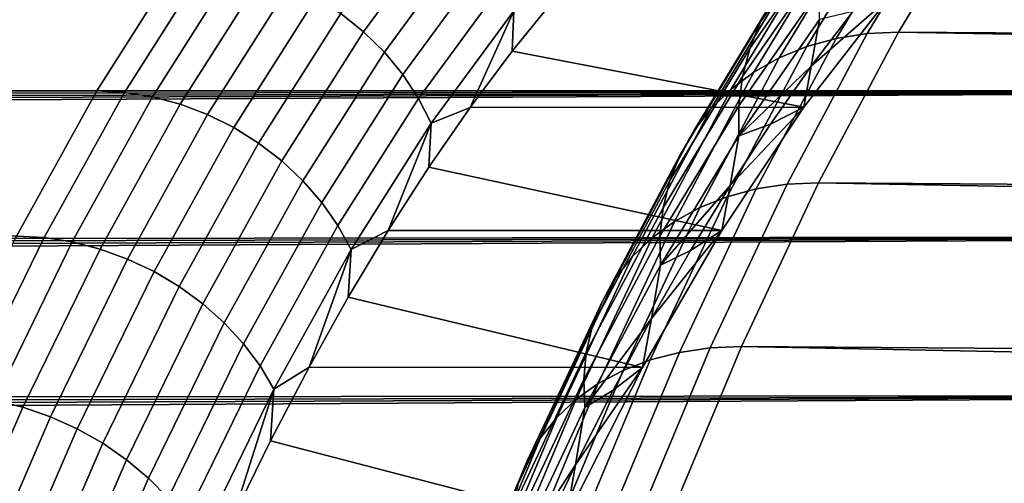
# Model space of a CAD drawing. Header units: metres. Extents: x -248 to 28, y -28 to 28.
# Tile 151 of 256: x -109.74 to -106.52, y 12.14 to 13.66. Entities that reach past the tile are written whole.
import ezdxf

# ---------------------------------------------------------------- set-up
doc = ezdxf.new("R2010")
doc.units = ezdxf.units.M
doc.layers.add('solid_10_061_053_XXX', color=7, linetype='CONTINUOUS')

msp = doc.modelspace()

# ---------------------------------------------------------------- linework, layer by layer
at = {"layer": 'solid_10_061_053_XXX'}
for points in [[(-107.000237, 14.121078, 108.865494), (-107.27227, 13.729612, 108.118088), (-107.318741, 13.648672, 108.180458), (-107.048317, 14.037834, 108.923462)], [(-108.68779, 13.67557, 109.033333), (-108.41185, 14.051779, 109.791466), (-108.338646, 13.990257, 109.79306), (-108.613373, 13.615695, 109.038254)], [(-107.048317, 14.037834, 108.923462), (-107.318741, 13.648672, 108.180458), (-107.354126, 13.561798, 108.242119), (-107.085411, 13.948489, 108.9804)], [(-106.801956, 14.040294, 107.772453), (-107.071884, 13.594155, 107.03083), (-107.167816, 13.567651, 107.082748), (-106.898415, 14.012921, 107.822929)], [(-106.70092, 14.056798, 107.72641), (-106.971161, 13.610137, 106.983917), (-107.071884, 13.594155, 107.03083), (-106.801956, 14.040294, 107.772453)], [(-106.70092, 14.056798, 107.72641), (-106.598167, 14.061771, 107.685272), (-106.868523, 13.614897, 106.942474), (-106.971161, 13.610137, 106.983917)], [(-84.401436, 13.460825, 98.498985), (-106.868523, 13.614897, 106.942474), (-106.598167, 14.061771, 107.685272), (-84.271248, 13.692838, 98.856674)], [(-106.898415, 14.012921, 107.822929), (-107.167816, 13.567651, 107.082748), (-107.257744, 13.530957, 107.139023), (-106.989067, 13.975025, 107.877205)], [(-108.613373, 13.615695, 109.038254), (-108.338646, 13.990257, 109.79306), (-108.272377, 13.921699, 109.800407), (-108.545753, 13.548972, 109.049301)], [(-106.989067, 13.975025, 107.877205), (-107.257744, 13.530957, 107.139023), (-107.340538, 13.484536, 107.198944), (-107.072784, 13.927084, 107.934593)], [(-107.085411, 13.948489, 108.9804), (-107.354126, 13.561798, 108.242119), (-107.377968, 13.470085, 108.302299), (-107.111069, 13.854168, 109.035591)], [(-108.545753, 13.548972, 109.049301), (-108.272377, 13.921699, 109.800407), (-108.213982, 13.847081, 109.813408), (-108.485901, 13.476353, 109.066322)], [(-107.072784, 13.927084, 107.934593), (-107.340538, 13.484536, 107.198944), (-107.415161, 13.428972, 107.261757), (-107.148514, 13.8697, 107.994377)], [(-198.459869, 13.738596, 141.379623), (-198.476669, 13.821094, 141.556213), (-109.211624, 13.851306, 109.130074), (-109.483055, 13.423394, 108.384323)], [(-194.362732, 13.746387, 155.146469), (-194.231735, 13.638468, 155.315292), (-104.453178, 13.851306, 122.203804)], [(-194.231735, 13.638468, 155.315292), (-194.104141, 13.528605, 155.481598), (-104.453178, 13.851306, 122.203804)], [(-193.97995, 13.416991, 155.645218), (-104.181747, 13.423394, 122.949554), (-104.453178, 13.851306, 122.203804), (-194.104141, 13.528605, 155.481598)], [(-109.12204, 13.846309, 109.100136), (-109.393372, 13.418551, 108.354652), (-109.483055, 13.423394, 108.384323), (-109.211624, 13.851306, 109.130074)], [(-109.393372, 13.418551, 108.354652), (-109.12204, 13.846309, 109.100136), (-109.030991, 13.831167, 109.075089), (-109.302025, 13.403877, 108.330421)], [(-108.485901, 13.476353, 109.066322), (-108.213982, 13.847081, 109.813408), (-108.164307, 13.767472, 109.831871), (-108.434654, 13.398874, 109.089081)], [(-107.148514, 13.8697, 107.994377), (-107.415161, 13.428972, 107.261757), (-107.480667, 13.364966, 107.326668), (-107.215286, 13.803599, 108.055801)], [(-107.111069, 13.854168, 109.035591), (-107.377968, 13.470085, 108.302299), (-107.389969, 13.374689, 108.360237), (-107.124962, 13.756059, 109.088341)], [(-109.302025, 13.403877, 108.330421), (-109.030991, 13.831167, 109.075089), (-108.940773, 13.806096, 109.055649), (-109.211311, 13.37958, 108.312332)], [(-109.211311, 13.37958, 108.312332), (-108.940773, 13.806096, 109.055649), (-108.852661, 13.771455, 109.042099), (-109.122528, 13.346009, 108.300644)], [(-107.215286, 13.803599, 108.055801), (-107.480667, 13.364966, 107.326668), (-107.536232, 13.293325, 107.39286), (-107.27227, 13.729612, 108.118088)], [(-109.122528, 13.346009, 108.300644), (-108.852661, 13.771455, 109.042099), (-108.767937, 13.727737, 109.034622), (-109.036942, 13.303642, 108.295525)], [(-108.434654, 13.398874, 109.089081), (-108.164307, 13.767472, 109.831871), (-108.124054, 13.684009, 109.855537), (-108.392769, 13.317646, 109.117249)], [(-107.124962, 13.756059, 109.088341), (-107.389969, 13.374689, 108.360237), (-107.389977, 13.276813, 108.415207), (-107.126907, 13.655397, 109.137985)], [(-198.443588, 13.654999, 141.20575), (-198.459869, 13.738596, 141.379623), (-109.483055, 13.423394, 108.384323)], [(-109.036942, 13.303642, 108.295525), (-108.767937, 13.727737, 109.034622), (-108.68779, 13.67557, 109.033333), (-108.955772, 13.253086, 108.297043)], [(-108.129501, 13.552499, 109.786011), (-107.991241, 13.723455, 110.165855), (-106.903587, 13.72344, 109.769928), (-107.178177, 13.369796, 109.015511)], [(-108.124054, 13.684009, 109.855537), (-107.991241, 13.723455, 110.165855), (-108.129501, 13.552499, 109.786011)], [(-107.27227, 13.729612, 108.118088), (-107.536232, 13.293325, 107.39286), (-107.581154, 13.214952, 107.459496), (-107.318741, 13.648672, 108.180458)], [(-107.178177, 13.369796, 109.015511), (-106.903587, 13.72344, 109.769928), (-107.153435, 13.504219, 109.083481)], [(-106.903587, 13.72344, 109.769928), (-107.018219, 13.681709, 109.454979), (-107.153435, 13.504219, 109.083481)], [(-108.392769, 13.317646, 109.117249), (-108.124054, 13.684009, 109.855537), (-108.265961, 13.369639, 109.411087)], [(-108.124054, 13.684009, 109.855537), (-108.129501, 13.552499, 109.786011), (-108.265961, 13.369639, 109.411087)], [(-107.126907, 13.655397, 109.137985), (-107.153435, 13.504219, 109.083481), (-107.018219, 13.681709, 109.454979)], [(-198.427979, 13.570369, 141.034668), (-198.443588, 13.654999, 141.20575), (-109.483055, 13.423394, 108.384323)], [(-108.955772, 13.253086, 108.297043), (-108.68779, 13.67557, 109.033333), (-108.613373, 13.615695, 109.038254), (-108.880188, 13.195062, 108.305183)], [(-107.318741, 13.648672, 108.180458), (-107.581154, 13.214952, 107.459496), (-107.614868, 13.130832, 107.525742), (-107.354126, 13.561798, 108.242119)], [(-107.126907, 13.655397, 109.137985), (-107.389977, 13.276813, 108.415207), (-107.153435, 13.504219, 109.083481)], [(-108.880188, 13.195062, 108.305183), (-108.613373, 13.615695, 109.038254), (-108.545753, 13.548972, 109.049301), (-108.811264, 13.1304, 108.319824)], [(-107.071884, 13.594155, 107.03083), (-107.332726, 13.10383, 106.314171), (-107.428146, 13.07828, 106.367493), (-107.167816, 13.567651, 107.082748)], [(-106.971161, 13.610137, 106.983917), (-107.232315, 13.119235, 106.266418), (-107.332726, 13.10383, 106.314171), (-107.071884, 13.594155, 107.03083)], [(-106.971161, 13.610137, 106.983917), (-106.868523, 13.614897, 106.942474), (-107.129784, 13.123818, 106.22467), (-107.232315, 13.119235, 106.266418)], [(-84.654938, 12.965431, 97.802498), (-107.129784, 13.123818, 106.22467), (-106.868523, 13.614897, 106.942474), (-84.529358, 13.218295, 98.147507)], [(-84.401436, 13.460825, 98.498985), (-84.529358, 13.218295, 98.147507), (-106.868523, 13.614897, 106.942474)], [(-198.408386, 13.45605, 140.810974), (-198.427979, 13.570369, 141.034668), (-109.483055, 13.423394, 108.384323)], [(-108.265961, 13.369639, 109.411087), (-108.129501, 13.552499, 109.786011), (-107.178177, 13.369796, 109.015511)], [(-107.354126, 13.561798, 108.242119), (-107.614868, 13.130832, 107.525742), (-107.636948, 13.042027, 107.590759), (-107.377968, 13.470085, 108.302299)], [(-107.167816, 13.567651, 107.082748), (-107.428146, 13.07828, 106.367493), (-107.517372, 13.04291, 106.425697), (-107.257744, 13.530957, 107.139023)], [(-108.811264, 13.1304, 108.319824), (-108.545753, 13.548972, 109.049301), (-108.485901, 13.476353, 109.066322), (-108.749985, 13.060024, 108.340759)], [(-107.257744, 13.530957, 107.139023), (-107.517372, 13.04291, 106.425697), (-107.599281, 12.998161, 106.488068), (-107.340538, 13.484536, 107.198944)], [(-107.389977, 13.276813, 108.415207), (-107.286797, 13.31527, 108.717072), (-107.153435, 13.504219, 109.083481)], [(-107.178177, 13.369796, 109.015511), (-107.153435, 13.504219, 109.083481), (-107.286797, 13.31527, 108.717072)], [(-198.390076, 13.340206, 140.592361), (-198.408386, 13.45605, 140.810974), (-109.483055, 13.423394, 108.384323)], [(-108.749985, 13.060024, 108.340759), (-108.485901, 13.476353, 109.066322), (-108.434654, 13.398874, 109.089081), (-108.69722, 12.98494, 108.367691)], [(-107.340538, 13.484536, 107.198944), (-107.599281, 12.998161, 106.488068), (-107.672836, 12.944601, 106.553802), (-107.415161, 13.428972, 107.261757)], [(-107.377968, 13.470085, 108.302299), (-107.636948, 13.042027, 107.590759), (-107.647118, 12.949656, 107.653732), (-107.389969, 13.374689, 108.360237)], [(-198.373138, 13.222827, 140.378555), (-198.390076, 13.340206, 140.592361), (-109.483055, 13.423394, 108.384323), (-109.745522, 12.950061, 107.663208)], [(-193.97995, 13.416991, 155.645218), (-193.859039, 13.303577, 155.806427), (-104.181747, 13.423394, 122.949554)], [(-193.859039, 13.303577, 155.806427), (-193.741318, 13.188272, 155.965515), (-104.181747, 13.423394, 122.949554)], [(-193.741318, 13.188272, 155.965515), (-193.626862, 13.071272, 156.12233), (-104.181747, 13.423394, 122.949554)], [(-193.626862, 13.071272, 156.12233), (-193.515518, 12.952468, 156.27713), (-104.181747, 13.423394, 122.949554)], [(-193.40715, 12.83177, 156.430145), (-103.919281, 12.950061, 123.67067), (-104.181747, 13.423394, 122.949554), (-193.515518, 12.952468, 156.27713)], [(-109.393372, 13.418551, 108.354652), (-109.655739, 12.94539, 107.633804), (-109.745522, 12.950061, 107.663208), (-109.483055, 13.423394, 108.384323)], [(-107.415161, 13.428972, 107.261757), (-107.672836, 12.944601, 106.553802), (-107.737114, 12.882902, 106.622086), (-107.480667, 13.364966, 107.326668)], [(-109.655739, 12.94539, 107.633804), (-109.393372, 13.418551, 108.354652), (-109.302025, 13.403877, 108.330421), (-109.56411, 12.931232, 107.610359)], [(-109.56411, 12.931232, 107.610359), (-109.302025, 13.403877, 108.330421), (-109.211311, 13.37958, 108.312332), (-109.472923, 12.907793, 107.593575)], [(-108.69722, 12.98494, 108.367691), (-108.434654, 13.398874, 109.089081), (-108.392769, 13.317646, 109.117249), (-108.65374, 12.906219, 108.40023)], [(-109.472923, 12.907793, 107.593575), (-109.211311, 13.37958, 108.312332), (-109.122528, 13.346009, 108.300644), (-109.383476, 12.875405, 107.583694)], [(-108.400505, 13.175036, 109.04142), (-108.265961, 13.369639, 109.411087), (-107.178177, 13.369796, 109.015511), (-107.445404, 12.968777, 108.281311)], [(-108.392769, 13.317646, 109.117249), (-108.265961, 13.369639, 109.411087), (-108.400505, 13.175036, 109.04142)], [(-107.480667, 13.364966, 107.326668), (-107.737114, 12.882902, 106.622086), (-107.791306, 12.813844, 106.692055), (-107.536232, 13.293325, 107.39286)], [(-107.389969, 13.374689, 108.360237), (-107.647118, 12.949656, 107.653732), (-107.645248, 12.854882, 107.71386), (-107.389977, 13.276813, 108.415207)], [(-107.445404, 12.968777, 108.281311), (-107.178177, 13.369796, 109.015511), (-107.418251, 13.114955, 108.355904)], [(-107.178177, 13.369796, 109.015511), (-107.286797, 13.31527, 108.717072), (-107.418251, 13.114955, 108.355904)], [(-109.383476, 12.875405, 107.583694), (-109.122528, 13.346009, 108.300644), (-109.036942, 13.303642, 108.295525), (-109.297066, 12.834533, 107.580849)], [(-109.297066, 12.834533, 107.580849), (-109.036942, 13.303642, 108.295525), (-108.955772, 13.253086, 108.297043), (-109.214905, 12.785759, 107.585083)], [(-108.65374, 12.906219, 108.40023), (-108.392769, 13.317646, 109.117249), (-108.53302, 12.968862, 108.677338)], [(-108.392769, 13.317646, 109.117249), (-108.400505, 13.175036, 109.04142), (-108.53302, 12.968862, 108.677338)], [(-107.389977, 13.276813, 108.415207), (-107.418251, 13.114955, 108.355904), (-107.286797, 13.31527, 108.717072)], [(-107.536232, 13.293325, 107.39286), (-107.791306, 12.813844, 106.692055), (-107.834724, 12.738295, 106.762817), (-107.581154, 13.214952, 107.459496)], [(-107.389977, 13.276813, 108.415207), (-107.645248, 12.854882, 107.71386), (-107.418251, 13.114955, 108.355904)], [(-109.214905, 12.785759, 107.585083), (-108.955772, 13.253086, 108.297043), (-108.880188, 13.195062, 108.305183), (-109.138184, 12.729781, 107.596336)], [(-107.581154, 13.214952, 107.459496), (-107.834724, 12.738295, 106.762817), (-107.866821, 12.657207, 106.833496), (-107.614868, 13.130832, 107.525742)], [(-109.138184, 12.729781, 107.596336), (-108.880188, 13.195062, 108.305183), (-108.811264, 13.1304, 108.319824), (-109.067993, 12.667398, 107.614456)], [(-108.53302, 12.968862, 108.677338), (-108.400505, 13.175036, 109.04142), (-107.445404, 12.968777, 108.281311)], [(-109.067993, 12.667398, 107.614456), (-108.811264, 13.1304, 108.319824), (-108.749985, 13.060024, 108.340759), (-109.005341, 12.599504, 107.639168)], [(-107.614868, 13.130832, 107.525742), (-107.866821, 12.657207, 106.833496), (-107.887199, 12.571604, 106.903191), (-107.636948, 13.042027, 107.590759)], [(-107.332726, 13.10383, 106.314171), (-107.583649, 12.570977, 105.624779), (-107.678581, 12.546468, 105.679436), (-107.428146, 13.07828, 106.367493)], [(-107.645248, 12.854882, 107.71386), (-107.547638, 12.903606, 108.000412), (-107.418251, 13.114955, 108.355904)], [(-107.232315, 13.119235, 106.266418), (-107.483528, 12.585754, 105.57621), (-107.583649, 12.570977, 105.624779), (-107.332726, 13.10383, 106.314171)], [(-107.445404, 12.968777, 108.281311), (-107.418251, 13.114955, 108.355904), (-107.547638, 12.903606, 108.000412)], [(-107.232315, 13.119235, 106.266418), (-107.129784, 13.123818, 106.22467), (-107.381104, 12.590184, 105.53418), (-107.483528, 12.585754, 105.57621)], [(-84.898628, 12.429463, 97.132965), (-107.381104, 12.590184, 105.53418), (-107.129784, 13.123818, 106.22467), (-84.778053, 12.702424, 97.464226)], [(-84.654938, 12.965431, 97.802498), (-84.778053, 12.702424, 97.464226), (-107.129784, 13.123818, 106.22467)], [(-107.428146, 13.07828, 106.367493), (-107.678581, 12.546468, 105.679436), (-107.767128, 12.512537, 105.73951), (-107.517372, 13.04291, 106.425697)], [(-109.005341, 12.599504, 107.639168), (-108.749985, 13.060024, 108.340759), (-108.69722, 12.98494, 108.367691), (-108.951111, 12.527067, 107.670135)], [(-107.636948, 13.042027, 107.590759), (-107.887199, 12.571604, 106.903191), (-107.895599, 12.482563, 106.971031), (-107.647118, 12.949656, 107.653732)], [(-107.517372, 13.04291, 106.425697), (-107.767128, 12.512537, 105.73951), (-107.848175, 12.469612, 105.80423), (-107.599281, 12.998161, 106.488068)], [(-108.951111, 12.527067, 107.670135), (-108.69722, 12.98494, 108.367691), (-108.65374, 12.906219, 108.40023), (-108.90609, 12.451123, 107.706902)], [(-107.599281, 12.998161, 106.488068), (-107.848175, 12.469612, 105.80423), (-107.920708, 12.418233, 105.872787), (-107.672836, 12.944601, 106.553802)], [(-193.40715, 12.83177, 156.430145), (-193.301834, 12.709349, 156.581238), (-103.919281, 12.950061, 123.67067)], [(-193.301834, 12.709349, 156.581238), (-193.199432, 12.585062, 156.730637), (-103.919281, 12.950061, 123.67067)], [(-193.199432, 12.585062, 156.730637), (-193.099854, 12.458855, 156.87851), (-103.919281, 12.950061, 123.67067)], [(-193.003143, 12.330853, 157.024734), (-103.666679, 12.43291, 124.364693), (-103.919281, 12.950061, 123.67067), (-193.099854, 12.458855, 156.87851)], [(-109.655739, 12.94539, 107.633804), (-109.908257, 12.428424, 106.940025), (-109.998123, 12.43291, 106.969185), (-109.745522, 12.950061, 107.663208)], [(-109.908257, 12.428424, 106.940025), (-109.655739, 12.94539, 107.633804), (-109.56411, 12.931232, 107.610359), (-109.816345, 12.414833, 106.917343)], [(-108.53302, 12.968862, 108.677338), (-107.445404, 12.968777, 108.281311), (-107.703926, 12.522342, 107.571014), (-108.663391, 12.751296, 108.319153)], [(-108.65374, 12.906219, 108.40023), (-108.53302, 12.968862, 108.677338), (-108.663391, 12.751296, 108.319153)], [(-107.672836, 12.944601, 106.553802), (-107.920708, 12.418233, 105.872787), (-107.983803, 12.359047, 105.944321), (-107.737114, 12.882902, 106.622086)], [(-107.647118, 12.949656, 107.653732), (-107.895599, 12.482563, 106.971031), (-107.891914, 12.391206, 107.036148), (-107.645248, 12.854882, 107.71386)], [(-107.703926, 12.522342, 107.571014), (-107.445404, 12.968777, 108.281311), (-107.674919, 12.681311, 107.650726)], [(-107.445404, 12.968777, 108.281311), (-107.547638, 12.903606, 108.000412), (-107.674919, 12.681311, 107.650726)], [(-109.816345, 12.414833, 106.917343), (-109.56411, 12.931232, 107.610359), (-109.472923, 12.907793, 107.593575), (-109.724701, 12.392329, 106.901817)], [(-109.724701, 12.392329, 106.901817), (-109.472923, 12.907793, 107.593575), (-109.383476, 12.875405, 107.583694), (-109.634628, 12.361236, 106.893669)], [(-108.90609, 12.451123, 107.706902), (-108.65374, 12.906219, 108.40023), (-108.791496, 12.522531, 107.967186)], [(-108.65374, 12.906219, 108.40023), (-108.663391, 12.751296, 108.319153), (-108.791496, 12.522531, 107.967186)], [(-107.737114, 12.882902, 106.622086), (-107.983803, 12.359047, 105.944321), (-108.036667, 12.292801, 106.017914), (-107.791306, 12.813844, 106.692055)], [(-107.645248, 12.854882, 107.71386), (-107.674919, 12.681311, 107.650726), (-107.547638, 12.903606, 108.000412)], [(-109.634628, 12.361236, 106.893669), (-109.383476, 12.875405, 107.583694), (-109.297066, 12.834533, 107.580849), (-109.547417, 12.321995, 106.893013)], [(-107.645248, 12.854882, 107.71386), (-107.891914, 12.391206, 107.036148), (-107.674919, 12.681311, 107.650726)], [(-109.547417, 12.321995, 106.893013), (-109.297066, 12.834533, 107.580849), (-109.214905, 12.785759, 107.585083), (-109.46431, 12.275168, 106.899864)], [(-107.791306, 12.813844, 106.692055), (-108.036667, 12.292801, 106.017914), (-108.078644, 12.220329, 106.092659), (-107.834724, 12.738295, 106.762817)], [(-109.46431, 12.275168, 106.899864), (-109.214905, 12.785759, 107.585083), (-109.138184, 12.729781, 107.596336), (-109.386497, 12.221426, 106.914116)], [(-108.791496, 12.522531, 107.967186), (-108.663391, 12.751296, 108.319153), (-107.703926, 12.522342, 107.571014)], [(-109.386497, 12.221426, 106.914116), (-109.138184, 12.729781, 107.596336), (-109.067993, 12.667398, 107.614456), (-109.315086, 12.161535, 106.935577)], [(-107.834724, 12.738295, 106.762817), (-108.078644, 12.220329, 106.092659), (-108.109184, 12.142545, 106.167603), (-107.866821, 12.657207, 106.833496)], [(-109.315086, 12.161535, 106.935577), (-109.067993, 12.667398, 107.614456), (-109.005341, 12.599504, 107.639168), (-109.251106, 12.096352, 106.963928)], [(-107.866821, 12.657207, 106.833496), (-108.109184, 12.142545, 106.167603), (-108.127922, 12.060428, 106.241806), (-107.887199, 12.571604, 106.903191)], [(-107.891914, 12.391206, 107.036148), (-107.799934, 12.448365, 107.307251), (-107.674919, 12.681311, 107.650726)], [(-107.703926, 12.522342, 107.571014), (-107.674919, 12.681311, 107.650726), (-107.799934, 12.448365, 107.307251)], [(-109.251106, 12.096352, 106.963928), (-109.005341, 12.599504, 107.639168), (-108.951111, 12.527067, 107.670135), (-109.195465, 12.026808, 106.998772)], [(-107.483528, 12.585754, 105.57621), (-107.381104, 12.590184, 105.53418), (-107.62162, 12.015659, 104.873344), (-107.723969, 12.011417, 104.915611)], [(-85.131706, 11.854456, 96.492577), (-107.62162, 12.015659, 104.873344), (-107.381104, 12.590184, 105.53418), (-85.016541, 12.146743, 96.80899)], [(-84.898628, 12.429463, 97.132965), (-85.016541, 12.146743, 96.80899), (-107.381104, 12.590184, 105.53418)], [(-107.887199, 12.571604, 106.903191), (-108.127922, 12.060428, 106.241806), (-108.134621, 11.975013, 106.314331), (-107.895599, 12.482563, 106.971031)], [(-107.583649, 12.570977, 105.624779), (-107.823799, 11.997316, 104.964951), (-107.918266, 11.973928, 105.020905), (-107.678581, 12.546468, 105.679436)], [(-107.483528, 12.585754, 105.57621), (-107.723969, 12.011417, 104.915611), (-107.823799, 11.997316, 104.964951), (-107.583649, 12.570977, 105.624779)], [(-109.195465, 12.026808, 106.998772), (-108.951111, 12.527067, 107.670135), (-108.90609, 12.451123, 107.706902), (-109.148964, 11.953897, 107.039612)], [(-107.678581, 12.546468, 105.679436), (-107.918266, 11.973928, 105.020905), (-108.006165, 11.94155, 105.082756), (-107.767128, 12.512537, 105.73951)], [(-108.791496, 12.522531, 107.967186), (-107.703926, 12.522342, 107.571014), (-107.952682, 12.032458, 106.887573), (-108.917229, 12.282766, 107.621742)], [(-108.90609, 12.451123, 107.706902), (-108.791496, 12.522531, 107.967186), (-108.917229, 12.282766, 107.621742)], [(-107.767128, 12.512537, 105.73951), (-108.006165, 11.94155, 105.082756), (-108.086395, 11.900588, 105.149734), (-107.848175, 12.469612, 105.80423)], [(-107.952682, 12.032458, 106.887573), (-107.703926, 12.522342, 107.571014), (-107.9226, 12.20493, 106.970222)], [(-107.703926, 12.522342, 107.571014), (-107.799934, 12.448365, 107.307251), (-107.9226, 12.20493, 106.970222)], [(-107.848175, 12.469612, 105.80423), (-108.086395, 11.900588, 105.149734), (-108.157944, 11.85156, 105.220993), (-107.920708, 12.418233, 105.872787)], [(-107.895599, 12.482563, 106.971031), (-108.134621, 11.975013, 106.314331), (-108.129181, 11.887377, 106.384262), (-107.891914, 12.391206, 107.036148)], [(-193.003143, 12.330853, 157.024734), (-192.909164, 12.200902, 157.16954), (-103.666679, 12.43291, 124.364693)], [(-192.909164, 12.200902, 157.16954), (-192.817871, 12.068989, 157.312973), (-103.666679, 12.43291, 124.364693)], [(-192.817871, 12.068989, 157.312973), (-192.729294, 11.935189, 157.454987), (-103.666679, 12.43291, 124.364693)], [(-192.643311, 11.799345, 157.595764), (-103.424782, 11.873689, 125.029289), (-103.666679, 12.43291, 124.364693), (-192.729294, 11.935189, 157.454987)], [(-109.148964, 11.953897, 107.039612), (-108.90609, 12.451123, 107.706902), (-109.040474, 12.032214, 107.283127)], [(-108.90609, 12.451123, 107.706902), (-108.917229, 12.282766, 107.621742), (-109.040474, 12.032214, 107.283127)], [(-107.891914, 12.391206, 107.036148), (-107.9226, 12.20493, 106.970222), (-107.799934, 12.448365, 107.307251)], [(-110.057892, 11.856425, 106.253716), (-109.816345, 12.414833, 106.917343), (-109.724701, 12.392329, 106.901817), (-109.965805, 11.834934, 106.239388)], [(-107.920708, 12.418233, 105.872787), (-108.157944, 11.85156, 105.220993), (-108.219902, 11.795081, 105.295631), (-107.983803, 12.359047, 105.944321)], [(-109.965805, 11.834934, 106.239388), (-109.724701, 12.392329, 106.901817), (-109.634628, 12.361236, 106.893669), (-109.87513, 11.805239, 106.232903)], [(-107.891914, 12.391206, 107.036148), (-108.129181, 11.887377, 106.384262), (-107.9226, 12.20493, 106.970222)], [(-109.87513, 11.805239, 106.232903), (-109.634628, 12.361236, 106.893669), (-109.547417, 12.321995, 106.893013), (-109.787155, 11.767763, 106.234344)], [(-107.983803, 12.359047, 105.944321), (-108.219902, 11.795081, 105.295631), (-108.271507, 11.731866, 105.372711), (-108.036667, 12.292801, 106.017914)], [(-109.787155, 11.767763, 106.234344), (-109.547417, 12.321995, 106.893013), (-109.46431, 12.275168, 106.899864), (-109.703133, 11.723042, 106.243698)], [(-109.703133, 11.723042, 106.243698), (-109.46431, 12.275168, 106.899864), (-109.386497, 12.221426, 106.914116), (-109.624275, 11.671718, 106.260826)], [(-109.040474, 12.032214, 107.283127), (-108.917229, 12.282766, 107.621742), (-107.952682, 12.032458, 106.887573)], [(-108.036667, 12.292801, 106.017914), (-108.271507, 11.731866, 105.372711), (-108.312088, 11.662709, 105.451263), (-108.078644, 12.220329, 106.092659)], [(-109.624275, 11.671718, 106.260826), (-109.386497, 12.221426, 106.914116), (-109.315086, 12.161535, 106.935577), (-109.551704, 11.614521, 106.285484)], [(-108.078644, 12.220329, 106.092659), (-108.312088, 11.662709, 105.451263), (-108.341148, 11.588484, 105.530296), (-108.109184, 12.142545, 106.167603)], [(-108.129181, 11.887377, 106.384262), (-108.042831, 11.951193, 106.639885), (-107.9226, 12.20493, 106.970222)], [(-107.952682, 12.032458, 106.887573), (-107.9226, 12.20493, 106.970222), (-108.042831, 11.951193, 106.639885)], [(-109.551704, 11.614521, 106.285484), (-109.315086, 12.161535, 106.935577), (-109.251106, 12.096352, 106.963928), (-109.48645, 11.552269, 106.317322)]]:
    msp.add_3dface(points, dxfattribs=at)

doc.saveas('drawing.dxf')
